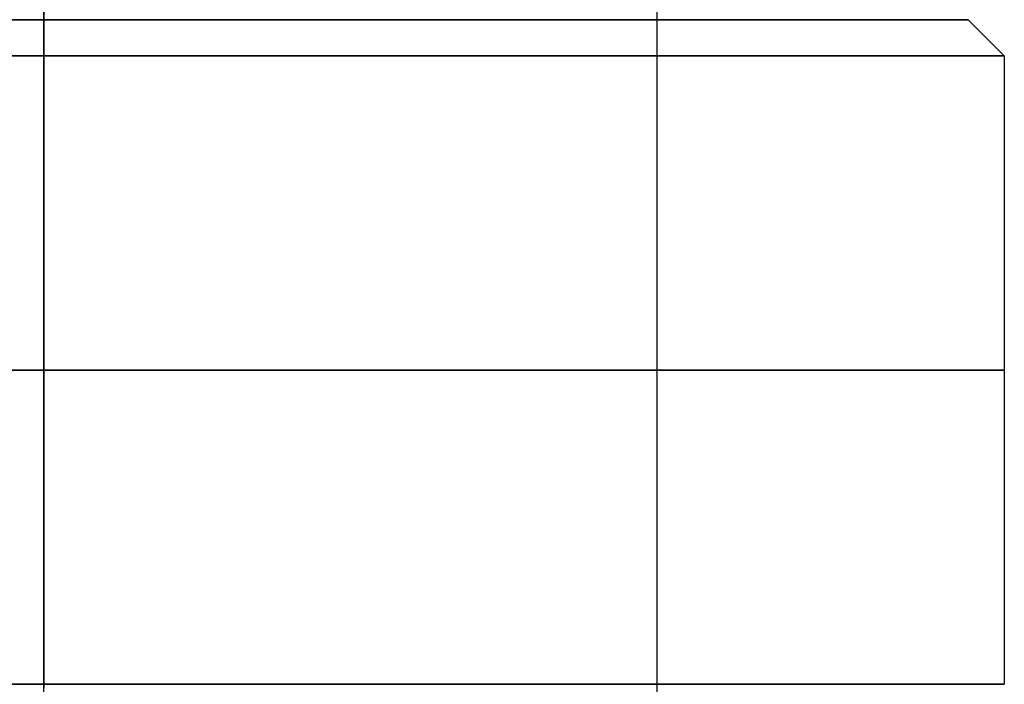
# Model space of a CAD drawing. Header units: centimetres. Extents: x -3.6 to 3.6, y -2.3 to 5.7.
# Tile 248 of 256: x -0.02 to 0.8, y 4.8 to 5.35. Entities that reach past the tile are written whole.
import ezdxf

# ---------------------------------------------------------------- set-up
doc = ezdxf.new("R2010")
doc.units = ezdxf.units.CM
doc.layers.add('Default', color=7, linetype='Continuous', true_color=0x000000)

# ---------------------------------------------------------------- blocks, each defined once
blk = doc.blocks.new('1281171819')
at = {"layer": 'Default'}
for p, q in [((0, 6.7, -5.075), (0, 24.9, -5.075)), ((0, 6.7, 5.075), (0, 24.9, 5.075)), ((0, 22, -7.65), (0, 22, -6.825)), ((0, 22, 6.825), (0, 22, 7.65)), ((6.825, 22), (7.65, 22)), ((7.65, 22), (7.95, 21.7)), ((7.95, 21.7), (7.95, 16.5))]:
    blk.add_line(p, q, dxfattribs=at)
at = {"layer": 'Default', "extrusion": (0, 1, 0)}
for centre, radius in [((0, 0, 22), 7.65), ((0, 0, 21.7), 7.95), ((0, 0, 16.5), 7.95)]:
    blk.add_arc(centre, radius, 270, 90, dxfattribs=at)
at = {"layer": 'Default', "extrusion": (0, -1, 0)}
for centre, radius, start, end in [((0, 0, -22), 6.825, 90, 270), ((0, 0, -22), 7.65, 270, 90), ((0, 0, -22), 6.825, 270, 90), ((0, 0, -21.7), 7.95, 270, 90), ((0, 0, -19.1), 7.95, 90, 270), ((0, 0, -19.1), 7.95, 270, 90), ((0, 0, -16.5), 7.95, 270, 90)]:
    blk.add_arc(centre, radius, start, end, dxfattribs=at)
at = {"layer": 'Default'}
for points in [[(5.075, 24.9), (5.075, 15.8), (5.075, 6.7)], [(0, 22, -6.825), (0, 22.0992, -6.2625), (0, 22.1984, -5.7)], [(0, 22.1984, 5.7), (0, 22.0992, 6.2625), (0, 22, 6.825)], [(0, 21.7, -7.95), (0, 21.85, -7.8), (0, 22, -7.65)], [(0, 22, 7.65), (0, 21.85, 7.8), (0, 21.7, 7.95)], [(0, 16.5, -7.95), (0, 19.1, -7.95), (0, 21.7, -7.95)], [(0, 21.7, 7.95), (0, 19.1, 7.95), (0, 16.5, 7.95)], [(0, 16.4711, -8), (0, 16.4856, -7.975), (0, 16.5, -7.95)], [(0, 16.5, 7.95), (0, 16.4856, 7.975), (0, 16.4711, 8)]]:
    blk.add_open_spline(points, degree=2, dxfattribs=at)
blk = doc.blocks.new('R1785_ASM23')
at = {"layer": 'Default'}
blk.add_blockref('1281171819', (0, 31.5), dxfattribs=at)
blk = doc.blocks.new('F3710XM_ASM')
at = {"layer": 'Default'}
blk.add_blockref('R1785_ASM23', (0, 0), dxfattribs=at)

msp = doc.modelspace()

# ---------------------------------------------------------------- block references
at = {"layer": 'Default', "xscale": 0.1, "yscale": 0.1, "zscale": 0.1}
msp.add_blockref('F3710XM_ASM', (0, 0), dxfattribs=at)

doc.saveas('drawing.dxf')
